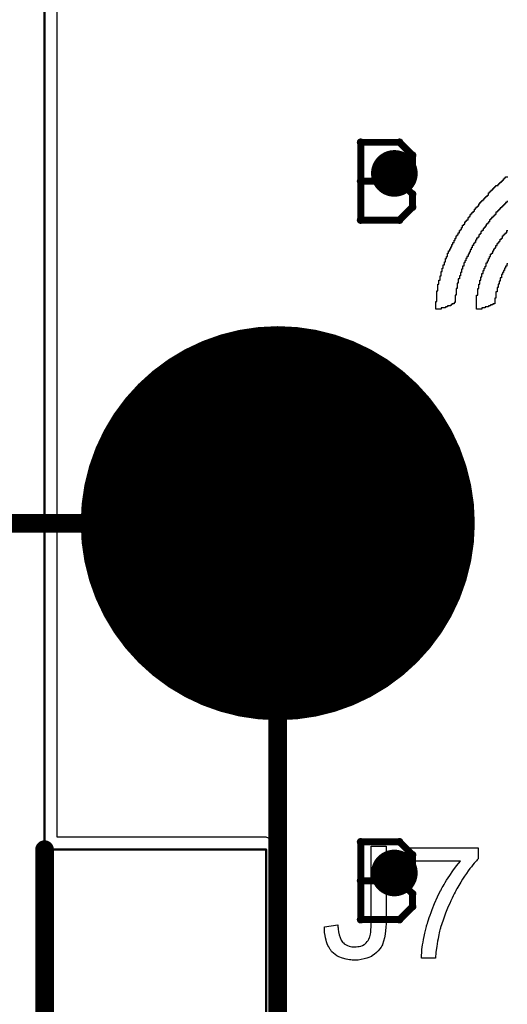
# Model space of a CAD drawing. Extents: x -1.5 to 9, y -3 to 5.
# Tile 33 of 256: x -0.011 to 0.198, y 0.544 to 0.966. Entities that reach past the tile are written whole.
import ezdxf

# ---------------------------------------------------------------- set-up
doc = ezdxf.new("R2010")
doc.units = 0
doc.layers.get('0').update_dxf_attribs({"linetype": 'CONTINUOUS'})
for name, color, linetype in [('qfn16-30-34-a_copper_signal_1', 1, 'CONTINUOUS'), ('qfn16-30-34-a_copper_signal_2', 1, 'CONTINUOUS'), ('qfn16-30-34-a_copper_signal_bot', 5, 'CONTINUOUS'), ('qfn16-30-34-a_copper_signal_top', 1, 'CONTINUOUS'), ('qfn16-30-34-a_drawing_1', 1, 'CONTINUOUS'), ('qfn16-30-34-a_drillmap_1', 1, 'CONTINUOUS'), ('qfn16-30-34-a_legend_top', 2, 'CONTINUOUS'), ('qfn16-30-34-a_mechanical_18', 1, 'CONTINUOUS'), ('qfn16-30-34-a_profile', 1, 'CONTINUOUS'), ('qfn16-30-34-a_pth_drill', 1, 'CONTINUOUS'), ('qfn16-30-34-a_soldermask_bot', 1, 'CONTINUOUS'), ('qfn16-30-34-a_soldermask_top', 1, 'CONTINUOUS')]:
    doc.layers.add(name, color=color, linetype=linetype)

# ---------------------------------------------------------------- blocks, each defined once
blk = doc.blocks.new('D26')
at = {"const_width": 0.0725}
blk.add_lwpolyline([(-0.03625, 0, 1), (0.03625, 0, 1)], format="xyb", close=True, dxfattribs=at)
blk = doc.blocks.new('D29')
at = {"const_width": 0.01}
blk.add_lwpolyline([(-0.005, 0, 1), (0.005, 0, 1)], format="xyb", close=True, dxfattribs=at)
blk = doc.blocks.new('D42')
at = {"const_width": 0.0845}
blk.add_lwpolyline([(-0.04225, 0, 1), (0.04225, 0, 1)], format="xyb", close=True, dxfattribs=at)
blk = doc.blocks.new('D58')
at = {"const_width": 0.004}
blk.add_lwpolyline([(-0.002, 0, 1), (0.002, 0, 1)], format="xyb", close=True, dxfattribs=at)
blk = doc.blocks.new('D59')
at = {"const_width": 0.0005}
blk.add_lwpolyline([(-0.00025, 0, 1), (0.00025, 0, 1)], format="xyb", close=True, dxfattribs=at)
blk = doc.blocks.new('D61')
at = {"const_width": 0.0625}
blk.add_lwpolyline([(-0.03125, 0, 1), (0.03125, 0, 1)], format="xyb", close=True, dxfattribs=at)
blk = doc.blocks.new('D64')
at = {"const_width": 0.005}
blk.add_lwpolyline([(-0.0025, 0, 1), (0.0025, 0, 1)], format="xyb", close=True, dxfattribs=at)
blk = doc.blocks.new('D69')
at = {"const_width": 0.001667}
blk.add_lwpolyline([(-0.000833, 0, 1), (0.000833, 0, 1)], format="xyb", close=True, dxfattribs=at)
blk = doc.blocks.new('D44')
at = {"const_width": 0.0025}
blk.add_lwpolyline([(-0.00125, 0, 1), (0.00125, 0, 1)], format="xyb", close=True, dxfattribs=at)

msp = doc.modelspace()

# ---------------------------------------------------------------- linework, layer by layer
at = {"layer": 'qfn16-30-34-a_copper_signal_1', "color": 1}
msp.add_lwpolyline([(1.194589, 2.946635), (1.1925, 2.9425), (1.189588, 2.9425), (1.1075, 2.9425), (1.1075, 2.8575), (1.189588, 2.8575), (1.1925, 2.8575), (1.194589, 2.853365), (1.194589, 0.615412), (1.105001, 0.615412), (1.101174, 0.613826), (1.099589, 0.61), (1.099589, 0.005412), (0.100412, 0.005412), (0.100412, 0.61), (0.098826, 0.613826), (0.094999, 0.615412), (0.005412, 0.615412), (0.005412, 3.794588), (1.194589, 3.794588), (1.194589, 2.946635)], dxfattribs=at)
at = {"layer": 'qfn16-30-34-a_copper_signal_2', "color": 1}
msp.add_lwpolyline([(1.194589, 2.946635), (1.1925, 2.9425), (1.189588, 2.9425), (1.1075, 2.9425), (1.1075, 2.8575), (1.189588, 2.8575), (1.1925, 2.8575), (1.194589, 2.853365), (1.194589, 0.615412), (1.105001, 0.615412), (1.101174, 0.613826), (1.099589, 0.61), (1.099589, 0.005412), (0.100412, 0.005412), (0.100412, 0.61), (0.098826, 0.613826), (0.094999, 0.615412), (0.005412, 0.615412), (0.005412, 3.794588), (1.194589, 3.794588), (1.194589, 2.946635)], dxfattribs=at)
at = {"layer": 'qfn16-30-34-a_copper_signal_bot', "color": 5}
msp.add_lwpolyline([(1.194589, 2.946635), (1.1925, 2.9425), (1.189588, 2.9425), (1.1075, 2.9425), (1.1075, 2.8575), (1.189588, 2.8575), (1.1925, 2.8575), (1.194589, 2.853365), (1.194589, 0.615412), (1.105001, 0.615412), (1.101174, 0.613826), (1.099589, 0.61), (1.099589, 0.005412), (0.100412, 0.005412), (0.100412, 0.61), (0.098826, 0.613826), (0.094999, 0.615412), (0.005412, 0.615412), (0.005412, 3.794588), (1.194589, 3.794588), (1.194589, 2.946635)], dxfattribs=at)
at = {"layer": 'qfn16-30-34-a_copper_signal_top', "color": 1}
msp.add_lwpolyline([(1.194589, 1.185472), (1.194589, 0.615412), (1.105001, 0.615412), (1.101174, 0.613826), (1.099589, 0.61), (1.099589, 0.335), (1.000042, 0.335), (1, 0.335), (0.1925, 0.335), (0.100412, 0.335), (0.100412, 0.61), (0.098826, 0.613826), (0.094999, 0.615412), (0.005412, 0.615412), (0.005412, 1.185472)], dxfattribs=at)
at = {"layer": 'qfn16-30-34-a_drawing_1', "color": 1, "const_width": 0.003}
for points in [[(0.135559, 0.913328), (0.135559, 0.880006)], [(0.15222, 0.913328), (0.135559, 0.913328)], [(0.157774, 0.907774), (0.15222, 0.913328)], [(0.157774, 0.902221), (0.157774, 0.907774)], [(0.15222, 0.896667), (0.157774, 0.902221)], [(0.15222, 0.896667), (0.135559, 0.896667)], [(0.135559, 0.896667), (0.15222, 0.896667)], [(0.157774, 0.891113), (0.15222, 0.896667)], [(0.157774, 0.885559), (0.157774, 0.891113)], [(0.15222, 0.880006), (0.157774, 0.885559)], [(0.135559, 0.880006), (0.15222, 0.880006)], [(0.085559, 0.763328), (0.085559, 0.730006)], [(0.107774, 0.746667), (0.107774, 0.763328)], [(0.107774, 0.763328), (0.107774, 0.730006)], [(0.085559, 0.730006), (0.085559, 0.746667)], [(0.085559, 0.746667), (0.107774, 0.746667)], [(0.135559, 0.613328), (0.135559, 0.580006)], [(0.15222, 0.613328), (0.135559, 0.613328)], [(0.157774, 0.607774), (0.15222, 0.613328)], [(0.157774, 0.602221), (0.157774, 0.607774)], [(0.15222, 0.596667), (0.157774, 0.602221)], [(0.15222, 0.596667), (0.135559, 0.596667)], [(0.135559, 0.596667), (0.15222, 0.596667)], [(0.157774, 0.591113), (0.15222, 0.596667)], [(0.157774, 0.585559), (0.157774, 0.591113)], [(0.15222, 0.580006), (0.157774, 0.585559)], [(0.135559, 0.580006), (0.15222, 0.580006)]]:
    msp.add_lwpolyline(points, dxfattribs=at)
at = {"layer": 'qfn16-30-34-a_drillmap_1', "color": 1, "const_width": 0.005}
for points in [[(0.15, 0.895), (0.15, 0.905)], [(0.145, 0.9), (0.155, 0.9)], [(0.1, 0.6875), (0.1, 0.8125)], [(0.0375, 0.75), (0.1625, 0.75)], [(0.15, 0.595), (0.15, 0.605)], [(0.145, 0.6), (0.155, 0.6)]]:
    msp.add_lwpolyline(points, dxfattribs=at)
at = {"layer": 'qfn16-30-34-a_legend_top', "color": 2}
for points in [[(0.198636, 0.887939), (0.198175, 0.887939), (0.198175, 0.887478), (0.197714, 0.887478), (0.197714, 0.887017), (0.197253, 0.887017), (0.197253, 0.886556), (0.196792, 0.886556), (0.196792, 0.886095), (0.196331, 0.886095), (0.196331, 0.885634), (0.195869, 0.885634), (0.195869, 0.885173), (0.195408, 0.885173), (0.195408, 0.884712), (0.194947, 0.884712), (0.194947, 0.884251), (0.194486, 0.884251), (0.194486, 0.88379), (0.194025, 0.88379), (0.194025, 0.883328), (0.193564, 0.883328), (0.193564, 0.882867), (0.193564, 0.882406), (0.193103, 0.882406), (0.193103, 0.881945), (0.192642, 0.881945), (0.192642, 0.881484), (0.19218, 0.881484), (0.192181, 0.881023), (0.191719, 0.881023), (0.19172, 0.880562), (0.191258, 0.880562), (0.191258, 0.880101), (0.190797, 0.880101), (0.190797, 0.87964), (0.190797, 0.879179), (0.190336, 0.879179), (0.190336, 0.878718), (0.189875, 0.878718), (0.189875, 0.878256), (0.189414, 0.878256), (0.189414, 0.877795), (0.189414, 0.877334), (0.188953, 0.877334), (0.188953, 0.876873), (0.188492, 0.876873), (0.188492, 0.876412), (0.188031, 0.876412), (0.188031, 0.875951), (0.188031, 0.87549), (0.18757, 0.87549), (0.18757, 0.875029), (0.187109, 0.875029), (0.187108, 0.874568), (0.187109, 0.874107), (0.186648, 0.874107), (0.186648, 0.873645), (0.186186, 0.873646), (0.186186, 0.873184), (0.186186, 0.872723), (0.185725, 0.872723), (0.185725, 0.872262), (0.185264, 0.872262), (0.185264, 0.871801), (0.185264, 0.87134), (0.184803, 0.87134), (0.184803, 0.870879), (0.184803, 0.870418), (0.184342, 0.870418), (0.184342, 0.869957), (0.183881, 0.869957), (0.183881, 0.869496), (0.183881, 0.869035), (0.18342, 0.869035), (0.18342, 0.868573), (0.18342, 0.868112), (0.182959, 0.868112), (0.182959, 0.867651), (0.182959, 0.86719), (0.182498, 0.86719), (0.182498, 0.866729), (0.182498, 0.866268), (0.182036, 0.866268), (0.182036, 0.865807), (0.182036, 0.865346), (0.181575, 0.865346), (0.181575, 0.864885), (0.181575, 0.864424), (0.181114, 0.864424), (0.181114, 0.863962), (0.181114, 0.863501), (0.180653, 0.863501), (0.180653, 0.86304), (0.180653, 0.862579), (0.180192, 0.862579), (0.180192, 0.862118), (0.180192, 0.861657), (0.179731, 0.861657), (0.179731, 0.861196), (0.179731, 0.860735), (0.179731, 0.860274), (0.17927, 0.860274), (0.17927, 0.859813), (0.17927, 0.859352), (0.17927, 0.85889), (0.178809, 0.85889), (0.178809, 0.858429), (0.178809, 0.857968), (0.178809, 0.857507), (0.178348, 0.857507), (0.178348, 0.857046), (0.178348, 0.856585), (0.178348, 0.856124), (0.177887, 0.856124), (0.177887, 0.855663), (0.177887, 0.855202), (0.177887, 0.854741), (0.177426, 0.854741), (0.177426, 0.854279), (0.177426, 0.853818), (0.177426, 0.853357), (0.177426, 0.852896), (0.176964, 0.852896), (0.176964, 0.852435), (0.176964, 0.851974), (0.176964, 0.851513), (0.176964, 0.851052), (0.176964, 0.850591), (0.176503, 0.850591), (0.176503, 0.85013), (0.176503, 0.849669), (0.176503, 0.849207), (0.176503, 0.848746), (0.176503, 0.848285), (0.176503, 0.847824), (0.176042, 0.847824), (0.176042, 0.847363), (0.176042, 0.846902), (0.176042, 0.846441), (0.176042, 0.84598), (0.176042, 0.845519), (0.176042, 0.845058), (0.176042, 0.844596), (0.175581, 0.844596), (0.175581, 0.844135), (0.174659, 0.844135), (0.174659, 0.843674), (0.174198, 0.843674), (0.174198, 0.843213), (0.172815, 0.843213), (0.172815, 0.842752), (0.171892, 0.842752), (0.171893, 0.842291), (0.170048, 0.842291), (0.170048, 0.84183), (0.167743, 0.84183), (0.167743, 0.842291), (0.167743, 0.842752), (0.167743, 0.843213), (0.167743, 0.843674), (0.167743, 0.844135), (0.167743, 0.844596), (0.167743, 0.845058), (0.168204, 0.845058), (0.168204, 0.845519), (0.168204, 0.84598), (0.168204, 0.846441), (0.168204, 0.846902), (0.168204, 0.847363), (0.168204, 0.847824), (0.168204, 0.848285), (0.168204, 0.848746), (0.168204, 0.849207), (0.168204, 0.849669), (0.168665, 0.849669), (0.168665, 0.85013), (0.168665, 0.850591), (0.168665, 0.851052), (0.168665, 0.851513), (0.168665, 0.851974), (0.168665, 0.852435), (0.169126, 0.852435), (0.169126, 0.852896), (0.169126, 0.853357), (0.169126, 0.853818), (0.169126, 0.854279), (0.169587, 0.854279), (0.169587, 0.854741), (0.169587, 0.855202), (0.169587, 0.855663), (0.169587, 0.856124), (0.170048, 0.856124), (0.170048, 0.856585), (0.170048, 0.857046), (0.170048, 0.857507), (0.170048, 0.857968), (0.170509, 0.857968), (0.170509, 0.858429), (0.170509, 0.85889), (0.170509, 0.859352), (0.17097, 0.859352), (0.17097, 0.859813), (0.17097, 0.860274), (0.17097, 0.860735), (0.171431, 0.860735), (0.171431, 0.861196), (0.171431, 0.861657), (0.171431, 0.862118), (0.171893, 0.862118), (0.171892, 0.862579), (0.171893, 0.86304), (0.171892, 0.863501), (0.172354, 0.863501), (0.172353, 0.863962), (0.172354, 0.864424), (0.172815, 0.864424), (0.172815, 0.864885), (0.172815, 0.865346), (0.172815, 0.865807), (0.173276, 0.865807), (0.173276, 0.866268), (0.173276, 0.866729), (0.173737, 0.866729), (0.173737, 0.86719), (0.173737, 0.867651), (0.174198, 0.867651), (0.174198, 0.868112), (0.174198, 0.868573), (0.174659, 0.868573), (0.174659, 0.869035), (0.174659, 0.869496), (0.17512, 0.869496), (0.17512, 0.869957), (0.17512, 0.870418), (0.175581, 0.870418), (0.175581, 0.870879), (0.175581, 0.87134), (0.176042, 0.87134), (0.176042, 0.871801), (0.176042, 0.872262), (0.176503, 0.872262), (0.176503, 0.872723), (0.176503, 0.873184), (0.176964, 0.873184), (0.176964, 0.873645), (0.177426, 0.873645), (0.177426, 0.874107), (0.177426, 0.874568), (0.177887, 0.874568), (0.177887, 0.875029), (0.177887, 0.87549), (0.178348, 0.87549), (0.178348, 0.875951), (0.178809, 0.875951), (0.178809, 0.876412), (0.178809, 0.876873), (0.17927, 0.876873), (0.17927, 0.877334), (0.17927, 0.877795), (0.179731, 0.877795), (0.179731, 0.878256), (0.180192, 0.878256), (0.180192, 0.878718), (0.180192, 0.879179), (0.180653, 0.879179), (0.180653, 0.87964), (0.181114, 0.87964), (0.181114, 0.880101), (0.181575, 0.880101), (0.181575, 0.880562), (0.181575, 0.881023), (0.182036, 0.881023), (0.182036, 0.881484), (0.182498, 0.881484), (0.182498, 0.881945), (0.182498, 0.882406), (0.182959, 0.882406), (0.182959, 0.882867), (0.18342, 0.882867), (0.18342, 0.883328), (0.183881, 0.883328), (0.183881, 0.88379), (0.184342, 0.88379), (0.184342, 0.884251), (0.184342, 0.884712), (0.184803, 0.884712), (0.184803, 0.885173), (0.185264, 0.885173), (0.185264, 0.885634), (0.185725, 0.885634), (0.185725, 0.886095), (0.186186, 0.886095), (0.186186, 0.886556), (0.186186, 0.887017), (0.186648, 0.887017), (0.186647, 0.887478), (0.187109, 0.887478), (0.187108, 0.887939), (0.18757, 0.887939), (0.18757, 0.888401), (0.188031, 0.888401), (0.188031, 0.888862), (0.188492, 0.888862), (0.188492, 0.889323), (0.188953, 0.889323), (0.188953, 0.889784), (0.189414, 0.889784), (0.189414, 0.890245), (0.189875, 0.890245), (0.189875, 0.890706), (0.190336, 0.890706), (0.190336, 0.891167), (0.190336, 0.891628), (0.190797, 0.891628), (0.190797, 0.892089), (0.191258, 0.892089), (0.191258, 0.89255), (0.191719, 0.89255), (0.19172, 0.893011), (0.19218, 0.893011), (0.192181, 0.893473), (0.192642, 0.893473), (0.192642, 0.893934), (0.193103, 0.893934), (0.193103, 0.894395), (0.193564, 0.894395), (0.193564, 0.894856), (0.194486, 0.894856), (0.194486, 0.895317), (0.194947, 0.895317), (0.194947, 0.895778), (0.195408, 0.895778), (0.195408, 0.896239), (0.195869, 0.896239), (0.195869, 0.8967), (0.196331, 0.8967), (0.196331, 0.897161), (0.196792, 0.897161), (0.196792, 0.897623), (0.197253, 0.897622), (0.197253, 0.898084), (0.197714, 0.898084), (0.197714, 0.898545), (0.198636, 0.898545)], [(0.198636, 0.861196), (0.198175, 0.861196), (0.198175, 0.860735), (0.198175, 0.860274), (0.197714, 0.860274), (0.197714, 0.859813), (0.197714, 0.859351), (0.197253, 0.859352), (0.197253, 0.85889), (0.197253, 0.858429), (0.196792, 0.858429), (0.196792, 0.857968), (0.196792, 0.857507), (0.196331, 0.857507), (0.196331, 0.857046), (0.196331, 0.856585), (0.195869, 0.856585), (0.195869, 0.856124), (0.195869, 0.855663), (0.195869, 0.855202), (0.195408, 0.855202), (0.195408, 0.854741), (0.195408, 0.854279), (0.195408, 0.853818), (0.194947, 0.853818), (0.194947, 0.853357), (0.194947, 0.852896), (0.194947, 0.852435), (0.194486, 0.852435), (0.194486, 0.851974), (0.194486, 0.851513), (0.194486, 0.851052), (0.194025, 0.851052), (0.194025, 0.850591), (0.194025, 0.85013), (0.194025, 0.849669), (0.194025, 0.849207), (0.193564, 0.849207), (0.193564, 0.848746), (0.193564, 0.848285), (0.193564, 0.847824), (0.193564, 0.847363), (0.193564, 0.846902), (0.193564, 0.846441), (0.193103, 0.846441), (0.193103, 0.84598), (0.193103, 0.845519), (0.193103, 0.845058), (0.193103, 0.844596), (0.193103, 0.844135), (0.192181, 0.844135), (0.192181, 0.843674), (0.191258, 0.843674), (0.191258, 0.843213), (0.190336, 0.843213), (0.190336, 0.842752), (0.188953, 0.842752), (0.188953, 0.842291), (0.18757, 0.842291), (0.18757, 0.84183), (0.185264, 0.84183), (0.185264, 0.842291), (0.185264, 0.842752), (0.185264, 0.843213), (0.185264, 0.843674), (0.185264, 0.844135), (0.185264, 0.844596), (0.185264, 0.845058), (0.185264, 0.845519), (0.185264, 0.84598), (0.185264, 0.846441), (0.185264, 0.846902), (0.185264, 0.847363), (0.185264, 0.847824), (0.185725, 0.847824), (0.185725, 0.848285), (0.185725, 0.848746), (0.185725, 0.849207), (0.185725, 0.849669), (0.185725, 0.85013), (0.185725, 0.850591), (0.186186, 0.850591), (0.186186, 0.851052), (0.186186, 0.851513), (0.186186, 0.851974), (0.186186, 0.852435), (0.186648, 0.852435), (0.186648, 0.852896), (0.186648, 0.853357), (0.186648, 0.853818), (0.186648, 0.854279), (0.187109, 0.854279), (0.187109, 0.854741), (0.187109, 0.855202), (0.187109, 0.855663), (0.18757, 0.855663), (0.18757, 0.856124), (0.18757, 0.856585), (0.18757, 0.857046), (0.188031, 0.857046), (0.188031, 0.857507), (0.188031, 0.857968), (0.188031, 0.858429), (0.188492, 0.858429), (0.188492, 0.85889), (0.188492, 0.859352), (0.188953, 0.859352), (0.188953, 0.859813), (0.188953, 0.860274), (0.189414, 0.860274), (0.189414, 0.860735), (0.189414, 0.861196), (0.189414, 0.861657), (0.189875, 0.861657), (0.189875, 0.862118), (0.189875, 0.862579), (0.190336, 0.862579), (0.190336, 0.86304), (0.190336, 0.863501), (0.190797, 0.863501), (0.190797, 0.863962), (0.190797, 0.864424), (0.191258, 0.864424), (0.191258, 0.864885), (0.191258, 0.865346), (0.19172, 0.865346), (0.19172, 0.865807), (0.192181, 0.865807), (0.192181, 0.866268), (0.192181, 0.866729), (0.192642, 0.866729), (0.192642, 0.86719), (0.192642, 0.867651), (0.193103, 0.867651), (0.193103, 0.868112), (0.193564, 0.868112), (0.193564, 0.868573), (0.193564, 0.869035), (0.194025, 0.869035), (0.194025, 0.869496), (0.194025, 0.869957), (0.194486, 0.869957), (0.194486, 0.870418), (0.194947, 0.870418), (0.194947, 0.870879), (0.195408, 0.870879), (0.195408, 0.87134), (0.195408, 0.871801), (0.195869, 0.871801), (0.195869, 0.872262), (0.196331, 0.872262), (0.196331, 0.872723), (0.196331, 0.873184), (0.196792, 0.873184), (0.196792, 0.873646), (0.197253, 0.873645), (0.197253, 0.874107), (0.197714, 0.874107), (0.197714, 0.874568), (0.198175, 0.874568), (0.198175, 0.875029), (0.198175, 0.87549), (0.198636, 0.87549)], [(0.146441, 0.578672), (0.146441, 0.578603), (0.146441, 0.578394), (0.146441, 0.578117), (0.146441, 0.5777), (0.146372, 0.577145), (0.146372, 0.57659), (0.146233, 0.575271), (0.146094, 0.573745), (0.145817, 0.572148), (0.1454, 0.570691), (0.144915, 0.569303), (0.144915, 0.569234), (0.144845, 0.569164), (0.144637, 0.568748), (0.14429, 0.568193), (0.143804, 0.567429), (0.14311, 0.566666), (0.142347, 0.565833), (0.141375, 0.565), (0.140265, 0.564306), (0.140126, 0.564237), (0.13971, 0.564029), (0.139085, 0.563751), (0.138183, 0.563473), (0.137072, 0.563126), (0.135823, 0.562849), (0.134435, 0.562641), (0.132908, 0.562571), (0.132284, 0.562571), (0.131867, 0.562641), (0.131312, 0.56271), (0.130757, 0.562779), (0.1293, 0.563057), (0.127773, 0.563473), (0.126177, 0.564098), (0.125344, 0.564514), (0.12458, 0.565), (0.123886, 0.565555), (0.123192, 0.56618), (0.123123, 0.566249), (0.123054, 0.566319), (0.122915, 0.566596), (0.122707, 0.566874), (0.122429, 0.567221), (0.122151, 0.567707), (0.121874, 0.568262), (0.121527, 0.568887), (0.121249, 0.569581), (0.120972, 0.570413), (0.120694, 0.571246), (0.120416, 0.572218), (0.120278, 0.573259), (0.120069, 0.574439), (0.12, 0.575618), (0.12, 0.576937), (0.12576, 0.57777), (0.12576, 0.5777), (0.12576, 0.577562), (0.12576, 0.577284), (0.12583, 0.576868), (0.125899, 0.576451), (0.125899, 0.575965), (0.126107, 0.574786), (0.126315, 0.573536), (0.126732, 0.572287), (0.127148, 0.571177), (0.127426, 0.570691), (0.127773, 0.570275), (0.127842, 0.570205), (0.12812, 0.569997), (0.128536, 0.56965), (0.129091, 0.569303), (0.129855, 0.568887), (0.130688, 0.568609), (0.131729, 0.568331), (0.132839, 0.568262), (0.133255, 0.568262), (0.133672, 0.568331), (0.134296, 0.568401), (0.134921, 0.56854), (0.135615, 0.568678), (0.136309, 0.568956), (0.137003, 0.569303), (0.137072, 0.569372), (0.137281, 0.569511), (0.137558, 0.569789), (0.137975, 0.570066), (0.138322, 0.570552), (0.138738, 0.571038), (0.139085, 0.571593), (0.139363, 0.572287), (0.139363, 0.572357), (0.139501, 0.572634), (0.139571, 0.57312), (0.13971, 0.573745), (0.139848, 0.574577), (0.139918, 0.575618), (0.140057, 0.576868), (0.140057, 0.578325), (0.140057, 0.611429), (0.146441, 0.611429), (0.146441, 0.578672)], [(0.18593, 0.606154), (0.185861, 0.606085), (0.185722, 0.605946), (0.185444, 0.605669), (0.185167, 0.605252), (0.18475, 0.604766), (0.184195, 0.604211), (0.18364, 0.603517), (0.183015, 0.602684), (0.182391, 0.601852), (0.181627, 0.60088), (0.180864, 0.59977), (0.1801, 0.598659), (0.179268, 0.59741), (0.178435, 0.596091), (0.177602, 0.594634), (0.176769, 0.593177), (0.1767, 0.593107), (0.176561, 0.59283), (0.176353, 0.592413), (0.176006, 0.591789), (0.175659, 0.591025), (0.175242, 0.590192), (0.174757, 0.589221), (0.174271, 0.58811), (0.173716, 0.586861), (0.173091, 0.585612), (0.172536, 0.584224), (0.171981, 0.582767), (0.17087, 0.579782), (0.169829, 0.57659), (0.169829, 0.576521), (0.16976, 0.576312), (0.16969, 0.575965), (0.169552, 0.575549), (0.169413, 0.574994), (0.169274, 0.5743), (0.169066, 0.573536), (0.168927, 0.572704), (0.168719, 0.571732), (0.168511, 0.570691), (0.168164, 0.56847), (0.167817, 0.566041), (0.167608, 0.563404), (0.161571, 0.563404), (0.161571, 0.563473), (0.161571, 0.563682), (0.161571, 0.563959), (0.16164, 0.564376), (0.16164, 0.564931), (0.161709, 0.565625), (0.161779, 0.566388), (0.161848, 0.567221), (0.161987, 0.568193), (0.162126, 0.569164), (0.162334, 0.570344), (0.162542, 0.571524), (0.16275, 0.572773), (0.163028, 0.574161), (0.163722, 0.577006), (0.163722, 0.577076), (0.163791, 0.577353), (0.16393, 0.57777), (0.164138, 0.578394), (0.164347, 0.579088), (0.164624, 0.579921), (0.164902, 0.580893), (0.165318, 0.581934), (0.165735, 0.583114), (0.166151, 0.584293), (0.167192, 0.586931), (0.168441, 0.589707), (0.169829, 0.592483), (0.169899, 0.592552), (0.170037, 0.59283), (0.170246, 0.593177), (0.170523, 0.593732), (0.17087, 0.594356), (0.171356, 0.59512), (0.171842, 0.595953), (0.172397, 0.596855), (0.173716, 0.598867), (0.175104, 0.600949), (0.1767, 0.603101), (0.178365, 0.605113), (0.154839, 0.605113), (0.154839, 0.610804), (0.18593, 0.610804), (0.18593, 0.606154)]]:
    msp.add_lwpolyline(points, dxfattribs=at)
at = {"layer": 'qfn16-30-34-a_mechanical_18', "color": 1, "const_width": 0.008}
for points in [[(-0.205, 0.75), (0.1, 0.75)], [(0.1, -0.205), (0.1, 0.75)], [(0, -0.205), (0, 0.61)], [(0, -0.405), (0, 0.61)], [(0, -0.605), (0, 0.61)]]:
    msp.add_lwpolyline(points, dxfattribs=at)
at = {"layer": 'qfn16-30-34-a_profile', "color": 1, "const_width": 0.001}
for points in [[(0, 3.8), (0, 0.61)], [(0, 0.61), (0.095, 0.61)], [(0.095, 0.61), (0.095, 0)]]:
    msp.add_lwpolyline(points, dxfattribs=at)
at = {"layer": 'qfn16-30-34-a_soldermask_bot', "color": 1}
msp.add_lwpolyline([(1.099589, 0.005412), (0.100412, 0.005412), (0.100412, 0.062), (0.306, 0.062), (0.306, 0.189), (0.211, 0.189), (0.211, 0.411), (0.306, 0.411), (0.306, 0.538), (0.100412, 0.538), (0.100412, 0.61), (0.098826, 0.613826), (0.094999, 0.615412), (0.005412, 0.615412), (0.005412, 0.983)], dxfattribs=at)

# ---------------------------------------------------------------- block references
at = {"layer": 'qfn16-30-34-a_copper_signal_1'}
for name, p in [('D29', (0.15, 0.9)), ('D26', (0.1, 0.75)), ('D29', (0.15, 0.6))]:
    msp.add_blockref(name, p, dxfattribs=at)
at = {"layer": 'qfn16-30-34-a_copper_signal_2'}
for name, p in [('D29', (0.15, 0.9)), ('D26', (0.1, 0.75)), ('D29', (0.15, 0.6))]:
    msp.add_blockref(name, p, dxfattribs=at)
at = {"layer": 'qfn16-30-34-a_copper_signal_bot'}
for name, p in [('D29', (0.15, 0.9)), ('D26', (0.1, 0.75)), ('D29', (0.15, 0.6))]:
    msp.add_blockref(name, p, dxfattribs=at)
at = {"layer": 'qfn16-30-34-a_copper_signal_top'}
for name, p in [('D29', (0.15, 0.9)), ('D26', (0.1, 0.75)), ('D29', (0.15, 0.6))]:
    msp.add_blockref(name, p, dxfattribs=at)
at = {"layer": 'qfn16-30-34-a_drawing_1'}
for p in [(0.135559, 0.913328), (0.135559, 0.913328), (0.15222, 0.913328), (0.157774, 0.907774), (0.157774, 0.902221), (0.135559, 0.896667), (0.15222, 0.896667), (0.15222, 0.896667), (0.157774, 0.891113), (0.157774, 0.885559), (0.135559, 0.880006), (0.15222, 0.880006), (0.085559, 0.763328), (0.107774, 0.763328), (0.085559, 0.746667), (0.107774, 0.746667), (0.085559, 0.730006), (0.107774, 0.730006), (0.135559, 0.613328), (0.135559, 0.613328), (0.15222, 0.613328), (0.157774, 0.607774), (0.157774, 0.602221), (0.135559, 0.596667), (0.15222, 0.596667), (0.15222, 0.596667), (0.157774, 0.591113), (0.157774, 0.585559), (0.135559, 0.580006), (0.15222, 0.580006)]:
    msp.add_blockref('D69', p, dxfattribs=at)
at = {"layer": 'qfn16-30-34-a_drillmap_1'}
for p in [(0.15, 0.905), (0.145, 0.9), (0.155, 0.9), (0.15, 0.895), (0.1, 0.8125), (0.0375, 0.75), (0.1625, 0.75), (0.1, 0.6875), (0.15, 0.605), (0.145, 0.6), (0.155, 0.6), (0.15, 0.595)]:
    msp.add_blockref('D44', p, dxfattribs=at)
at = {"layer": 'qfn16-30-34-a_mechanical_18'}
for p in [(0.1, 0.75), (0.1, 0.75), (0, 0.61), (0, 0.61), (0, 0.61)]:
    msp.add_blockref('D58', p, dxfattribs=at)
at = {"layer": 'qfn16-30-34-a_profile'}
for p in [(0, 0.61), (0, 0.61), (0.095, 0.61)]:
    msp.add_blockref('D59', p, dxfattribs=at)
at = {"layer": 'qfn16-30-34-a_pth_drill'}
for name, p in [('D64', (0.15, 0.9)), ('D61', (0.1, 0.75)), ('D64', (0.15, 0.6))]:
    msp.add_blockref(name, p, dxfattribs=at)
at = {"layer": 'qfn16-30-34-a_soldermask_bot'}
msp.add_blockref('D42', (0.1, 0.75), dxfattribs=at)
at = {"layer": 'qfn16-30-34-a_soldermask_top'}
msp.add_blockref('D42', (0.1, 0.75), dxfattribs=at)

doc.saveas('drawing.dxf')
